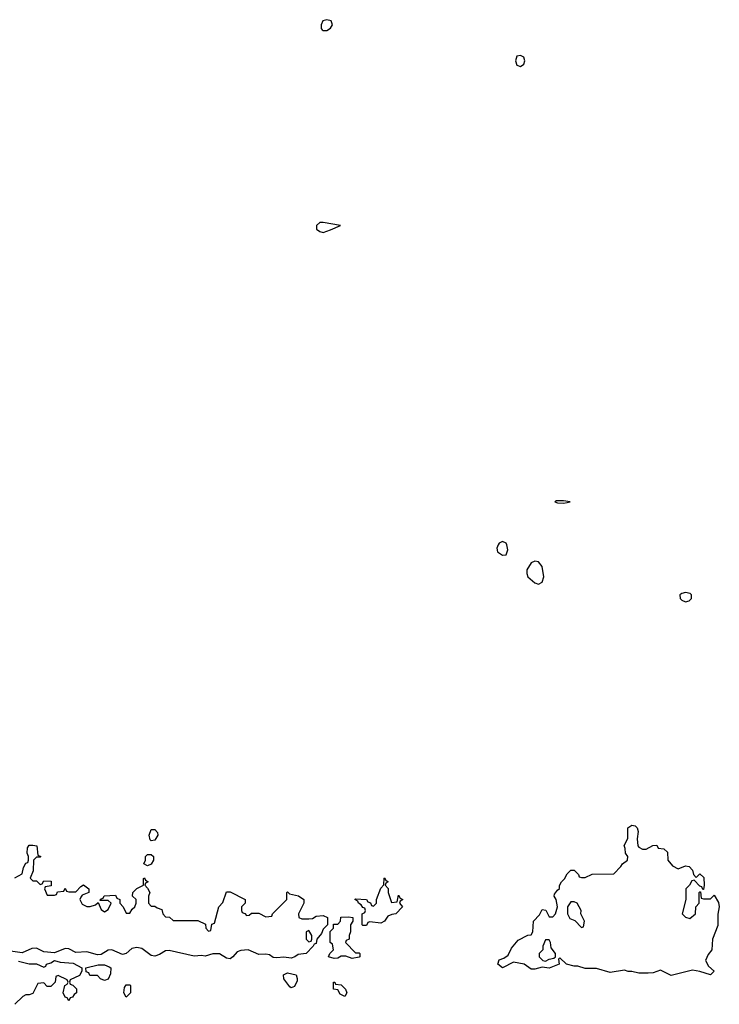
# Model space of a CAD drawing. Header units: inches. Extents: x 2701622 to 2964296, y 496201 to 720542.
# Tile 75 of 256: x 2741436 to 2745339, y 714106 to 719599. Entities that reach past the tile are written whole.
import ezdxf

# ---------------------------------------------------------------- set-up
doc = ezdxf.new("R2010")
doc.units = ezdxf.units.IN
doc.header["$MEASUREMENT"] = 0
doc.layers.add('C7741', color=7, linetype='Continuous')

msp = doc.modelspace()

# ---------------------------------------------------------------- linework, layer by layer
at = {"layer": 'C7741', "color": 4}
for points, elevation in [([(2743150, 719599), (2743128, 719592), (2743118, 719570), (2743118, 719550), (2743122.8, 719542.8), (2743130, 719538), (2743150, 719538), (2743170, 719552), (2743182, 719570), (2743172.9, 719592.9)], 16), ([(2744230, 719399), (2744210, 719395.3), (2744202.8, 719370), (2744210, 719344.7), (2744230, 719338), (2744248.9, 719351.1), (2744254, 719370), (2744248, 719390)], 16), ([(2743130, 718468), (2743110, 718468), (2743092, 718450), (2743092, 718430), (2743110, 718418), (2743130, 718412), (2743170, 718426), (2743226, 718450)], 16), ([(2744470, 716915.1), (2744430, 716915.1), (2744421, 716910), (2744436.5, 716903.5), (2744470, 716901), (2744490, 716904.7), (2744506, 716910)], 16), ([(2744130, 716688), (2744110, 716678), (2744106, 716670), (2744098, 716650), (2744102, 716630), (2744130, 716612), (2744150, 716614), (2744159, 716641), (2744154, 716670), (2744150, 716678)], 16), ([(2744310, 716579), (2744290, 716568.7), (2744266, 716530), (2744264.7, 716510), (2744271, 716490), (2744310, 716457.3), (2744330, 716450.8), (2744350, 716461), (2744359.5, 716490), (2744350, 716548), (2744330, 716574)], 16), ([(2745150, 716402.7), (2745130, 716398), (2745118.8, 716390), (2745120.7, 716370), (2745130, 716360.7), (2745150, 716350.8), (2745170, 716356), (2745184, 716370), (2745184, 716390), (2745177, 716397)], 16), ([(2742170, 715018), (2742164, 715024), (2742159.3, 715050), (2742170, 715082), (2742190, 715082), (2742204.7, 715064.7), (2742206, 715050), (2742190, 715022)], 12), ([(2744910, 714972), (2744930, 714972), (2744968.4, 714991.6), (2744990, 714994), (2744998, 714978), (2745030, 714974), (2745050, 714954), (2745051.3, 714910), (2745078, 714878), (2745110, 714862), (2745150, 714878), (2745170, 714874), (2745190, 714854), (2745194, 714830), (2745210, 714814), (2745230, 714834), (2745252.7, 714812.7), (2745254, 714770), (2745250, 714746), (2745246, 714746), (2745242, 714762), (2745230, 714766), (2745198, 714798), (2745186, 714794), (2745172, 714770), (2745152, 714750), (2745151.3, 714690), (2745132, 714610), (2745150, 714592), (2745175.3, 714584.7), (2745206, 714610), (2745208, 714650), (2745226, 714670), (2745226, 714730), (2745230, 714734), (2745234, 714734), (2745238, 714698), (2745250, 714694), (2745290, 714694), (2745310, 714714), (2745334.4, 714674.4), (2745338.8, 714650), (2745330.9, 714609.1), (2745330, 714546), (2745301, 714470), (2745298, 714410), (2745276.9, 714383.1), (2745262, 714350), (2745278, 714318), (2745310.5, 714290), (2745290, 714269.6), (2745230, 714289.6), (2745190, 714297.2), (2745070, 714267.6), (2745010, 714297.2), (2744970, 714282), (2744941.1, 714278.9), (2744890, 714279.6), (2744850, 714289.5), (2744830, 714289.6), (2744810, 714297), (2744730, 714283.6), (2744653.7, 714306.3), (2744590, 714306.6), (2744550, 714319), (2744530, 714319), (2744486, 714330), (2744450, 714366), (2744442, 714358), (2744444.7, 714330), (2744390, 714307.3), (2744350, 714314), (2744310, 714302.9), (2744290, 714302.9), (2744250, 714329.2), (2744190, 714342), (2744130, 714309.5), (2744102.7, 714330), (2744110, 714354), (2744136.4, 714363.6), (2744160.4, 714379.6), (2744180.2, 714419.8), (2744216.4, 714463.6), (2744270, 714492), (2744290, 714494), (2744298, 714510), (2744302, 714570), (2744335.3, 714604.7), (2744350, 714634), (2744372, 714632), (2744390, 714594), (2744410, 714594), (2744426, 714610), (2744435.3, 714650), (2744428, 714690), (2744418, 714710), (2744420.4, 714719.6), (2744436.4, 714743.6), (2744448, 714752), (2744448, 714768), (2744458, 714790), (2744474.6, 714805.4), (2744490, 714834), (2744510, 714854), (2744530, 714854), (2744554, 714830), (2744558, 714818), (2744570, 714814), (2744590, 714814), (2744630, 714832), (2744750, 714834), (2744790, 714874), (2744798, 714890), (2744826, 714910), (2744828, 714930), (2744815.3, 714950), (2744814.6, 714974.6), (2744808, 714992), (2744828.4, 715031.6), (2744828.7, 715090), (2744850, 715104.7), (2744870, 715101), (2744881, 715090), (2744886, 715070), (2744881, 715030), (2744884.7, 714990), (2744890, 714982)], 12), ([(2742150, 714878), (2742128.7, 714890), (2742138, 714910), (2742138, 714930), (2742150, 714942), (2742170, 714942), (2742182, 714930), (2742182, 714910), (2742170, 714888)], 12), ([(2743510, 714674), (2743542, 714678), (2743550, 714714), (2743558, 714698), (2743574, 714690), (2743558, 714682), (2743554, 714670), (2743572, 714650), (2743534, 714610), (2743512.7, 714607.3), (2743490, 714598), (2743470.8, 714569.2), (2743450, 714558), (2743390, 714566), (2743378, 714562), (2743370, 714546), (2743350, 714546), (2743346, 714550), (2743346, 714610), (2743362, 714618), (2743366, 714630), (2743362, 714642), (2743350, 714646), (2743340.4, 714660.4), (2743326, 714670), (2743322, 714682), (2743306, 714690), (2743310, 714694), (2743371.6, 714691.6), (2743378, 714678), (2743392.7, 714672.7), (2743398, 714658), (2743410, 714654), (2743426, 714670), (2743426, 714690), (2743450, 714754), (2743467.3, 714772.7), (2743468.7, 714810), (2743471.6, 714811.6), (2743478, 714798), (2743492, 714790), (2743478, 714782), (2743474, 714770), (2743491.6, 714751.6), (2743491.3, 714730)], 12), ([(2744530, 714678), (2744510, 714678), (2744491.3, 714650), (2744492, 714610), (2744504.7, 714584.7), (2744532.7, 714572.7), (2744570, 714534), (2744582, 714538), (2744586, 714570), (2744566, 714610), (2744568, 714630), (2744546, 714670)], 12), ([(2743310, 714394), (2743330, 714394), (2743334, 714390), (2743334, 714370), (2743330, 714369.4), (2743290, 714361.2), (2743254.6, 714374.6), (2743230, 714374), (2743210, 714363.7), (2743190, 714361.2), (2743158, 714370), (2743166, 714390), (2743186, 714410), (2743182, 714442), (2743168, 714450), (2743168, 714512), (2743186, 714530), (2743187.3, 714552.7), (2743210, 714554), (2743226, 714570), (2743228.4, 714591.6), (2743270, 714594), (2743294, 714590), (2743294, 714570), (2743282, 714550), (2743282, 714510), (2743274, 714490), (2743274, 714470), (2743258, 714462), (2743254, 714450)], 12), ([(2743050, 714518), (2743034, 714510), (2743034, 714470), (2743050, 714454), (2743062, 714458), (2743066, 714470), (2743066, 714490)], 12), ([(2744390, 714466), (2744370, 714466), (2744354, 714430), (2744354, 714410), (2744334, 714390), (2744334, 714370), (2744354, 714350), (2744370, 714346), (2744390, 714358), (2744416.4, 714363.6), (2744426, 714370), (2744426, 714390), (2744400.4, 714420.4), (2744398, 714450)], 12), ([(2741910, 714238), (2741887.3, 714247.3), (2741870, 714266), (2741827.3, 714267.3), (2741822, 714282), (2741807.3, 714287.3), (2741806, 714310), (2741874.6, 714325.4), (2741910, 714326), (2741935.9, 714315.9), (2741944.7, 714310), (2741943.6, 714276.4), (2741930, 714246)], 12), ([(2742950, 714198), (2742943.1, 714203.1), (2742909, 714249), (2742908, 714270), (2742930, 714281), (2742978, 714270), (2742984.7, 714250), (2742983.6, 714236.4), (2742970, 714206)], 12), ([(2742030, 714146), (2742018, 714170), (2742020.4, 714199.6), (2742030, 714214), (2742050, 714214), (2742054, 714210), (2742054, 714170)], 12), ([(2743250, 714148.7), (2743223.1, 714163.1), (2743210, 714186), (2743186, 714190), (2743186, 714230), (2743194, 714230), (2743198, 714218), (2743230, 714214), (2743254, 714190), (2743262, 714170)], 12)]:
    msp.add_lwpolyline(points, close=True, dxfattribs=dict(at, elevation=elevation))
at = {"layer": 'C7741', "color": 4, "elevation": 12}
for points in [[(2741408.4, 714811.6), (2741450, 714834), (2741458, 714870), (2741470, 714894), (2741482, 714898), (2741486, 714910), (2741486, 714930), (2741478, 714950), (2741480.4, 714979.6), (2741490, 714994), (2741510, 714994), (2741532, 714990), (2741538, 714938), (2741554, 714930), (2741550, 714926), (2741530, 714926), (2741514, 714910), (2741512, 714850), (2741494, 714810), (2741510, 714794), (2741530, 714794), (2741550, 714774), (2741562, 714778), (2741570, 714794), (2741612.7, 714792.7), (2741612.7, 714767.3), (2741578, 714762), (2741574, 714750), (2741590, 714714), (2741630, 714714), (2741642, 714718), (2741647.3, 714732.7), (2741682, 714738), (2741690, 714754), (2741698, 714738), (2741710, 714734), (2741750, 714734), (2741776.4, 714763.6), (2741791.6, 714771.6), (2741822, 714750), (2741822, 714730), (2741785.4, 714714.6), (2741776.9, 714703.1), (2741771.3, 714690), (2741784.9, 714664.9), (2741810, 714651), (2741830, 714651), (2741859, 714661), (2741874, 714674), (2741890, 714634), (2741910, 714622), (2741930, 714634), (2741946, 714670), (2741930, 714686), (2741886, 714686), (2741887.3, 714692.7), (2741902, 714698), (2741908.4, 714711.6), (2741970, 714714), (2741978, 714698), (2741994, 714690), (2741994, 714670), (2742014, 714650), (2742030, 714614), (2742050, 714614), (2742063.1, 714636.9), (2742078, 714650), (2742086, 714670), (2742086, 714690), (2742066, 714710), (2742068, 714730), (2742090, 714752), (2742126, 714770), (2742127.3, 714807.3), (2742132, 714812), (2742138, 714798), (2742152, 714790), (2742138, 714782), (2742134, 714770), (2742150, 714754), (2742162, 714730), (2742154, 714710), (2742154, 714670), (2742170, 714654), (2742190, 714654), (2742203.6, 714643.6), (2742230, 714634), (2742234, 714610), (2742250, 714594), (2742271.6, 714591.6), (2742292.7, 714572.7), (2742430, 714574), (2742472.7, 714552.7), (2742474, 714530), (2742490, 714514), (2742502, 714518), (2742507.3, 714552.7), (2742522, 714558), (2742548, 714650), (2742570, 714674), (2742590, 714734), (2742610, 714734), (2742694, 714690), (2742694, 714670), (2742674, 714650), (2742674, 714630), (2742678, 714618), (2742692.7, 714612.7), (2742702, 714602), (2742716.4, 714603.6), (2742730, 714614), (2742770, 714614), (2742810, 714594), (2742842, 714598), (2742846, 714610), (2742926, 714690), (2742926, 714730), (2742930, 714734), (2742942, 714722), (2742991.6, 714711.6), (2743022, 714690), (2743022, 714670), (2742992, 714610), (2742994, 714590), (2743010, 714582), (2743050, 714582), (2743070, 714584.7), (2743090, 714598), (2743130, 714602), (2743154, 714590), (2743154, 714550), (2743130, 714526), (2743119.8, 714500.2), (2743094, 714470), (2743090, 714446), (2743078, 714442), (2743074, 714430), (2743034, 714390), (2742990, 714384), (2742971.3, 714370), (2742950, 714362.7), (2742909.5, 714369.5), (2742870, 714365.1), (2742850, 714367.6), (2742830, 714381.2), (2742810, 714385.2), (2742770, 714384), (2742710, 714409.3), (2742670, 714406), (2742650, 714399), (2742626, 714370), (2742610, 714359.3), (2742590, 714363.7), (2742550, 714387), (2742512.8, 714387.2), (2742470, 714375.1), (2742450, 714378.4), (2742410, 714374), (2742270, 714407), (2742250, 714404.5), (2742216.2, 714383.8), (2742190, 714374), (2742170, 714377.6), (2742117.3, 714417.2), (2742090, 714422), (2742062.5, 714417.5), (2742030, 714389.6), (2742010, 714384.2), (2741949.5, 714409.5), (2741930, 714407.6), (2741890, 714384.5), (2741870, 714382), (2741810, 714398), (2741750, 714394.5), (2741710, 714416), (2741690, 714418), (2741630, 714392.3), (2741570, 714399.5), (2741530, 714419.5), (2741503.4, 714416.6), (2741450, 714392.7), (2741290, 714415.1)], [(2741430, 714346), (2741490, 714331), (2741530, 714331.3), (2741570, 714314), (2741582, 714318), (2741586, 714330), (2741610, 714338), (2741630, 714351.3), (2741662, 714342), (2741734.6, 714334.6), (2741782, 714310), (2741782, 714290), (2741770, 714266), (2741718, 714242), (2741714, 714230), (2741718, 714218), (2741732.7, 714212.7), (2741752.7, 714192.7), (2741754, 714170), (2741739.6, 714160.4), (2741730, 714146), (2741718, 714142), (2741710, 714126), (2741702, 714142), (2741690, 714146), (2741678, 714170), (2741688.4, 714211.6), (2741702, 714218), (2741706, 714230), (2741702, 714242), (2741650, 714266), (2741638, 714262), (2741634, 714230), (2741610, 714206), (2741590, 714206), (2741570, 714226), (2741538, 714222), (2741510, 714166), (2741490, 714158), (2741470, 714158), (2741454, 714150), (2741410, 714106)]]:
    msp.add_lwpolyline(points, dxfattribs=at)

doc.saveas('drawing.dxf')
